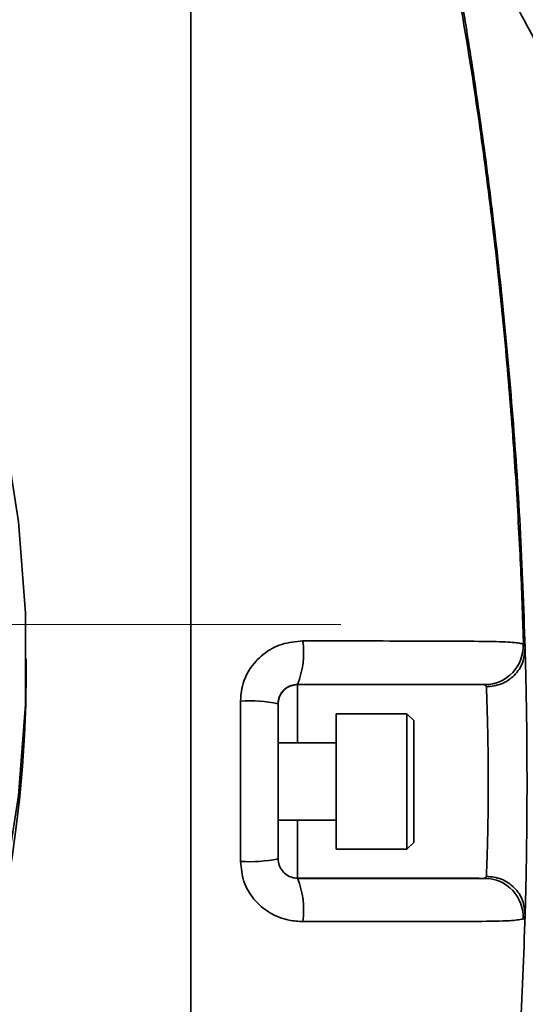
# Model space of a CAD drawing. Header units: millimetres. Extents: x -8713 to 3261, y -18743 to -8704.
# Tile 58 of 156: x -6766 to -6740, y -11233 to -11182. Entities that reach past the tile are written whole.
import ezdxf

# ---------------------------------------------------------------- set-up
doc = ezdxf.new("R2010")
doc.units = ezdxf.units.MM
doc.header["$LTSCALE"] = 10
doc.header["$PDSIZE"] = -1
doc.linetypes.add('CENTER', pattern=[50.8, 31.75, -6.35, 6.35, -6.35])
doc.layers.get('Defpoints').update_dxf_attribs({"true_color": 0x5e5e5e})
doc.layers.add('中心线层', color=1, linetype='CENTER')
doc.dimstyles.new('ISO-25', dxfattribs={"dimscale": 20, "dimtxt": 4, "dimasz": 3.05, "dimexe": 3, "dimexo": 0.625, "dimtad": 1, "dimdec": 0, "dimtxsty": 'Standard', "dimcen": 2.5, "dimclrd": 1, "dimclre": 1, "dimclrt": 4, "dimadec": 1, "dimazin": 2, "dimtfac": 1, "dimtdec": 0, "dimtmove": 0, "dimatfit": 0, "dimfxl": 1, "dimarcsym": 0})

# ---------------------------------------------------------------- blocks, each defined once
blk = doc.blocks.new('*D186')
at = {"color": 1, "lineweight": -2, "transparency": 16777216}
for p, q in [((-6921.466, -11200.686), (-6921.466, -11008.656)), ((-6734.252, -11200.686), (-6734.252, -11008.656)), ((-6860.466, -11068.656), (-6795.252, -11068.656))]:
    blk.add_line(p, q, dxfattribs=at)
at = {"color": 1, "lineweight": 20, "transparency": 16777216}
for points in [[(-6860.466, -11058.489), (-6860.466, -11078.822), (-6921.466, -11068.656)], [(-6795.252, -11058.489), (-6795.252, -11078.822), (-6734.252, -11068.656)]]:
    blk.add_solid(points, dxfattribs=at)
at = {"layer": 'Defpoints', "color": 0, "lineweight": 20, "transparency": 16777216}
for p in [(-6734.252, -11068.656), (-6921.466, -11213.186), (-6734.252, -11213.186)]:
    blk.add_point(p, dxfattribs=at)
at = {"color": 4, "lineweight": 20, "transparency": 16777216, "insert": (-6827.859, -11016.156), "char_height": 80, "attachment_point": 5}
blk.add_mtext('187', dxfattribs=at)

msp = doc.modelspace()

# ---------------------------------------------------------------- linework, layer by layer
at = {"linetype": 'Continuous', "lineweight": 35}
for p, q in [((-6765.359, -11215.686), (-6765.359, -11214.954)), ((-6751.361, -11216.279), (-6751.361, -11216.289)), ((-6751.361, -11216.289), (-6741.688, -11216.289)), ((-6751.361, -11216.289), (-6751.361, -11219.289)), ((-6741.61, -11216.403), (-6741.688, -11216.289)), ((-6752.361, -11217.279), (-6752.361, -11225.279)), ((-6745.711, -11217.789), (-6749.361, -11217.789)), ((-6749.361, -11224.789), (-6749.361, -11217.789)), ((-6745.361, -11218.139), (-6745.711, -11217.789)), ((-6745.711, -11224.789), (-6745.711, -11217.789)), ((-6745.361, -11218.139), (-6745.361, -11224.439)), ((-6749.361, -11219.289), (-6752.361, -11219.289)), ((-6752.361, -11223.289), (-6749.361, -11223.289)), ((-6751.361, -11223.289), (-6751.361, -11226.289)), ((-6745.711, -11224.789), (-6745.361, -11224.439)), ((-6749.361, -11224.789), (-6745.711, -11224.789)), ((-6751.361, -11226.289), (-6741.688, -11226.289)), ((-6747.059, -11226.289), (-6747.861, -11226.289)), ((-6741.688, -11226.289), (-6741.611, -11226.178))]:
    msp.add_line(p, q, dxfattribs=at)
at = {"linetype": 'Continuous', "lineweight": 35, "flags": 128}
msp.add_lwpolyline([(-6775.165, -11181.42), (-6772.774, -11185.492), (-6770.699, -11189.733), (-6768.951, -11194.119), (-6767.54, -11198.624), (-6766.475, -11203.223), (-6765.762, -11207.888), (-6765.404, -11212.594), (-6765.404, -11217.314), (-6765.762, -11222.02), (-6766.475, -11226.686), (-6767.54, -11231.285), (-6768.951, -11235.789)], dxfattribs=at)
at = {"linetype": 'Continuous', "lineweight": 35}
for centre, radius, start, end in [((-6755.455, -11214.632), 4.414, 338.0855, 7.8023), ((-6741.702, -11214.3), 1.99, 270.4054, 3.2441), ((-6827.859, -11215.578), 62.5, 180.09931, 359.90069), ((-6751.361, -11217.289), 1, 90, 180), ((-6753.828, -11224.037), 6.916, 77.7526, 93.9193), ((-6753.827, -11218.199), 7.23, 266.2494, 281.7057), ((-6755.414, -11227.92), 4.373, 352.1116, 22.039), ((-6741.701, -11228.277), 1.988, 356.7522, 89.6272)]:
    msp.add_arc(centre, radius, start, end, dxfattribs=at)
for points, knots in [([(-6739.694, -11214.195), (-6739.703, -11213.913), (-6739.753, -11212.273), (-6739.885, -11209.097), (-6740.155, -11204.504), (-6740.555, -11199.446), (-6741.097, -11194.076), (-6741.752, -11188.76), (-6742.581, -11183.185), (-6743.552, -11177.757), (-6744.642, -11172.776), (-6745.564, -11169.575), (-6746.234, -11167.733), (-6746.743, -11166.663), (-6747.365, -11165.679), (-6748.142, -11164.743), (-6749.014, -11163.958), (-6749.809, -11163.398), (-6750.541, -11162.968), (-6751.537, -11162.484), (-6752.946, -11161.992), (-6754.811, -11161.652), (-6756.201, -11161.651), (-6756.961, -11161.65)], [0, 0, 0, 0, 0.010609, 0.061593, 0.12104, 0.188856, 0.264958, 0.34825, 0.431674, 0.541463, 0.650027, 0.75749, 0.796649, 0.8301, 0.857484, 0.87959, 0.898031, 0.90679, 0.916116, 0.929611, 0.948158, 0.971674, 1, 1, 1, 1]), ([(-6744.737, -11171.117), (-6744.727, -11171.161), (-6744.707, -11171.251), (-6744.549, -11172.011), (-6744.304, -11173.213), (-6743.936, -11175.081), (-6743.431, -11177.766), (-6742.793, -11181.432), (-6742.112, -11185.768), (-6741.432, -11190.701), (-6740.798, -11196.153), (-6740.261, -11201.988), (-6739.84, -11208.09), (-6739.687, -11212.291), (-6739.611, -11214.392)], [0, 0, 0, 0, 0.068524, 0.137048, 0.205573, 0.274098, 0.365436, 0.456778, 0.548119, 0.639461, 0.730803, 0.822142, 0.911071, 1, 1, 1, 1]), ([(-6756.861, -11171.443), (-6756.861, -11172.702), (-6756.861, -11175.268), (-6756.861, -11179.877), (-6756.861, -11185.005), (-6756.861, -11190.619), (-6756.861, -11196.612), (-6756.861, -11202.749), (-6756.861, -11208.931), (-6756.861, -11215.069), (-6756.861, -11221.314), (-6756.861, -11227.593), (-6756.861, -11233.983), (-6756.861, -11240.369), (-6756.861, -11246.653), (-6756.861, -11252.621), (-6756.861, -11258.183), (-6756.861, -11263.286), (-6756.861, -11267.863), (-6756.861, -11271.848), (-6756.861, -11275.168), (-6756.861, -11277.569), (-6756.861, -11278.532), (-6756.861, -11278.891)], [0, 0, 0, 0, 0.047859, 0.097472, 0.146927, 0.196405, 0.246041, 0.295519, 0.341022, 0.386649, 0.432153, 0.478514, 0.524875, 0.574356, 0.623995, 0.673476, 0.722938, 0.772558, 0.82202, 0.871483, 0.921103, 0.970566, 1, 1, 1, 1]), ([(-6756.861, -11171.548), (-6756.861, -11172.246), (-6756.861, -11174.355), (-6756.861, -11178.772), (-6756.861, -11184.642), (-6756.861, -11191.183), (-6756.861, -11198.231), (-6756.861, -11205.679), (-6756.861, -11213.389), (-6756.861, -11221.241), (-6756.861, -11229.092), (-6756.861, -11236.811), (-6756.861, -11244.272), (-6756.861, -11251.334), (-6756.861, -11257.892), (-6756.861, -11263.814), (-6756.861, -11269.036), (-6756.861, -11273.343), (-6756.861, -11275.961), (-6756.861, -11276.852), (-6756.861, -11276.901)], [0, 0, 0, 0, 0.029892, 0.09041, 0.150611, 0.211144, 0.271503, 0.331843, 0.392374, 0.452596, 0.513097, 0.573532, 0.633765, 0.694398, 0.754661, 0.815087, 0.875599, 0.935814, 0.99646, 1, 1, 1, 1]), ([(-6737.092, -11186.783), (-6737.71, -11185.632), (-6738.961, -11183.303), (-6740.804, -11179.853), (-6742.646, -11176.391), (-6743.831, -11174.163), (-6744.435, -11173.028)], [0, 0, 0, 0, 0.239106, 0.483993, 0.737156, 1, 1, 1, 1]), ([(-6754.3, -11217.137), (-6754.287, -11216.92), (-6754.25, -11216.351), (-6753.882, -11215.478), (-6753.159, -11214.676), (-6752.184, -11214.135), (-6751.452, -11214.067), (-6751.083, -11214.033)], [0, 0, 0, 0, 0.130955, 0.342995, 0.557562, 0.776404, 1, 1, 1, 1]), ([(-6751.083, -11214.033), (-6750.148, -11214.033), (-6748.253, -11214.032), (-6745.755, -11214.039), (-6743.588, -11214.044), (-6741.839, -11214.053), (-6740.452, -11214.081), (-6739.868, -11214.148), (-6739.737, -11214.181), (-6739.716, -11214.187)], [0, 0, 0, 0, 0.194065, 0.393734, 0.551449, 0.712063, 0.849453, 0.974901, 1, 1, 1, 1]), ([(-6739.716, -11214.187), (-6739.665, -11214.225), (-6739.615, -11214.263), (-6739.611, -11214.392), (-6739.611, -11214.392)], [0, 0, 0, 0, 0.999967, 1, 1, 1, 1]), ([(-6739.611, -11214.392), (-6739.604, -11214.637), (-6739.591, -11215.128), (-6739.553, -11216.767), (-6739.522, -11218.858), (-6739.509, -11221.237), (-6739.52, -11223.621), (-6739.551, -11225.728), (-6739.589, -11227.424), (-6739.604, -11227.931), (-6739.611, -11228.191)], [0, 0, 0, 0, 0.123742, 0.247787, 0.372192, 0.496797, 0.621362, 0.745716, 0.869783, 1, 1, 1, 1]), ([(-6751.361, -11216.279), (-6751.474, -11216.29), (-6751.699, -11216.312), (-6752.001, -11216.487), (-6752.227, -11216.744), (-6752.345, -11217.024), (-6752.356, -11217.209), (-6752.361, -11217.279)], [0, 0, 0, 0, 0.221388, 0.440438, 0.656697, 0.869687, 1, 1, 1, 1]), ([(-6741.688, -11216.289), (-6741.702, -11216.289), (-6741.783, -11216.288), (-6742.193, -11216.287), (-6743.268, -11216.285), (-6744.736, -11216.283), (-6746.639, -11216.281), (-6748.852, -11216.28), (-6750.524, -11216.28), (-6751.361, -11216.279)], [0, 0, 0, 0, 0.019729, 0.115096, 0.241498, 0.410455, 0.579664, 0.789686, 1, 1, 1, 1]), ([(-6741.611, -11226.178), (-6741.603, -11225.994), (-6741.589, -11225.636), (-6741.551, -11224.436), (-6741.52, -11222.942), (-6741.509, -11221.252), (-6741.522, -11219.566), (-6741.553, -11218.084), (-6741.59, -11216.924), (-6741.604, -11216.577), (-6741.611, -11216.403)], [0, 0, 0, 0, 0.130687, 0.254891, 0.379046, 0.503197, 0.627395, 0.751618, 0.875817, 1, 1, 1, 1]), ([(-6754.3, -11225.413), (-6754.301, -11224.08), (-6754.301, -11221.321), (-6754.301, -11218.563), (-6754.3, -11217.137)], [0, 0, 0, 0, 0.483302, 1, 1, 1, 1]), ([(-6751.083, -11228.52), (-6751.32, -11228.506), (-6751.92, -11228.469), (-6752.828, -11228.104), (-6753.646, -11227.399), (-6754.195, -11226.465), (-6754.265, -11225.764), (-6754.3, -11225.413)], [0, 0, 0, 0, 0.144414, 0.363955, 0.578444, 0.78966, 1, 1, 1, 1]), ([(-6752.361, -11225.279), (-6752.349, -11225.392), (-6752.327, -11225.619), (-6752.153, -11225.918), (-6751.898, -11226.144), (-6751.617, -11226.263), (-6751.433, -11226.275), (-6751.361, -11226.279)], [0, 0, 0, 0, 0.209802, 0.422486, 0.638352, 0.85727, 1, 1, 1, 1]), ([(-6751.361, -11226.279), (-6750.631, -11226.28), (-6749.155, -11226.28), (-6747.067, -11226.281), (-6745.117, -11226.283), (-6743.452, -11226.285), (-6742.115, -11226.287), (-6741.811, -11226.288), (-6741.688, -11226.289)], [0, 0, 0, 0, 0.183273, 0.37051, 0.550515, 0.734181, 0.892391, 1, 1, 1, 1]), ([(-6739.716, -11228.39), (-6739.909, -11228.422), (-6740.336, -11228.492), (-6742.031, -11228.514), (-6744.003, -11228.519), (-6746.206, -11228.52), (-6748.579, -11228.522), (-6750.248, -11228.521), (-6751.083, -11228.52)], [0, 0, 0, 0, 0.1413858, 0.3118994, 0.4823826, 0.6530041, 0.826392, 1, 1, 1, 1]), ([(-6739.611, -11228.191), (-6739.687, -11230.293), (-6739.84, -11234.496), (-6740.261, -11240.604), (-6740.798, -11246.448), (-6741.432, -11251.911), (-6742.112, -11256.858), (-6742.793, -11261.208), (-6743.431, -11264.892), (-6743.936, -11267.593), (-6744.304, -11269.476), (-6744.549, -11270.693), (-6744.707, -11271.468), (-6744.727, -11271.568), (-6744.737, -11271.617)], [0, 0, 0, 0, 0.088929, 0.177858, 0.269198, 0.36054, 0.451881, 0.543223, 0.634564, 0.725902, 0.794428, 0.862952, 0.931476, 1, 1, 1, 1]), ([(-6739.611, -11228.191), (-6739.611, -11228.191), (-6739.615, -11228.318), (-6739.665, -11228.354), (-6739.716, -11228.39)], [0, 0, 0, 0, 0.000033, 1, 1, 1, 1])]:
    msp.add_open_spline(points, degree=3, knots=knots, dxfattribs=at)
for points in [[(-6739.611, -11214.392), (-6739.635, -11214.653), (-6739.682, -11215.176), (-6740.142, -11215.843), (-6740.81, -11216.311), (-6741.344, -11216.372), (-6741.611, -11216.403)], [(-6739.611, -11228.191), (-6739.635, -11227.929), (-6739.682, -11227.406), (-6740.142, -11226.739), (-6740.81, -11226.271), (-6741.344, -11226.209), (-6741.611, -11226.178)]]:
    msp.add_open_spline(points, degree=3, dxfattribs=at)
at = {"layer": '中心线层', "color": 4, "linetype": 'CENTER', "lineweight": 20}
msp.add_line((-7066.626, -11213.186), (-6573.428, -11213.186), dxfattribs=at)

# ---------------------------------------------------------------- dimensions: what is measured, and where the dimension line sits
at = {"lineweight": 20}
dim = msp.add_linear_dim(base=(-6734.252, -11068.656), p1=(-6921.466, -11213.186), p2=(-6734.252, -11213.186), dimstyle='ISO-25', dxfattribs=at)
dim.commit()
dim.dimension.update_dxf_attribs({"geometry": '*D186', "text_midpoint": (-6827.859, -11016.156)})

doc.saveas('drawing.dxf')
